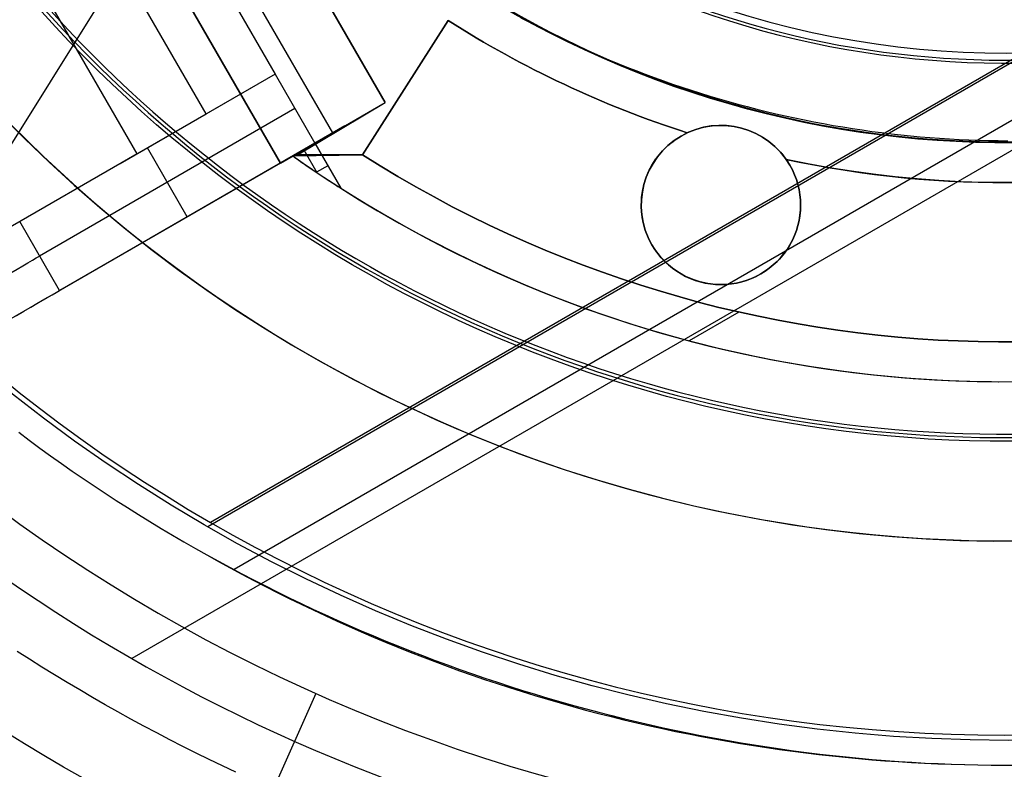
# Model space of a CAD drawing. Extents: x 16051 to 17254, y -2088 to -1046.
# Tile 16 of 62: x 16627 to 16652, y -1746 to -1727. Entities that reach past the tile are written whole.
import ezdxf

# ---------------------------------------------------------------- set-up
doc = ezdxf.new("R2010")
doc.units = 0
doc.layers.get('0').update_dxf_attribs({"linetype": 'CONTINUOUS'})
doc.layers.add('COLOR', color=7, linetype='CONTINUOUS')
doc.layers.add('LUZ', color=7, linetype='CONTINUOUS')

msp = doc.modelspace()

# ---------------------------------------------------------------- linework, layer by layer
for p, q in [((16695.82172440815, -1705.267930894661, 105.1250029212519), (16630.09448628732, -1743.215569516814, 105.1250029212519)), ((16692.00356566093, -1705.267930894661, 199.6250029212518), (16632.00356566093, -1739.908947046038, 199.6250029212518)), ((16691.87800369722, -1705.267930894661, 200.6250029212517), (16632.06634664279, -1739.800207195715, 200.6250029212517)), ((16692.60958731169, -1706.373865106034, 51.12500292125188), (16632.65832195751, -1740.986744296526, 51.12500292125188)), ((16636.45757114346, -1729.254522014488, 218.0844421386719), (16623.45757114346, -1706.737861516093, 218.0844421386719)), ((16623.45757114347, -1706.737861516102, 223.0844421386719), (16636.45757114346, -1729.254522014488, 223.0844421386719)), ((16636.45757114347, -1729.254522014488, 220.5844421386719), (16623.45757114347, -1706.737861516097, 220.5844421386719)), ((16635.13970639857, -1730.015391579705, 240.584442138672), (16622.13970639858, -1707.498731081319, 240.584442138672)), ((16620.82184165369, -1708.259600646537, 258.0844421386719), (16633.82184165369, -1730.776261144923, 258.0844421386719)), ((16620.82184165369, -1708.259600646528, 261.0844421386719), (16633.82184165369, -1730.776261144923, 261.0844421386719)), ((16633.82184165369, -1730.776261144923, 259.5844421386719), (16620.82184165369, -1708.259600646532, 259.5844421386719)), ((16622.68786705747, -1709.491651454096, 212.0844421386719), (16633.68786705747, -1728.544210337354, 212.0844421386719)), ((16631.9558162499, -1729.544210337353, 235.0844421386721), (16620.9558162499, -1710.491651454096, 235.0844421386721)), ((16630.22376544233, -1730.544210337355, 258.0844421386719), (16619.22376544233, -1711.491651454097, 258.0844421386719)), ((16635.88457741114, -1730.569674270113, 216.0844421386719), (16638.03377584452, -1727.196108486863, 216.0844421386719)), ((16638.03377584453, -1727.196108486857, 218.0844421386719), (16635.88457741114, -1730.569674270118, 218.0844421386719)), ((16638.03377584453, -1727.196108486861, 217.0844421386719), (16635.88457741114, -1730.569674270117, 217.0844421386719)), ((16638.03377584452, -1727.196108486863, 216.0844421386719), (16638.03377584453, -1727.196108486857, 218.0844421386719)), ((16633.68786705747, -1728.544210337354, 212.0844421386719), (16627.27570201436, -1732.246275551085, 250.0009870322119)), ((16633.68786705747, -1728.544210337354, 212.0844421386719), (16630.22376544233, -1730.544210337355, 258.0844421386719)), ((16633.68786705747, -1728.544210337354, 212.0844421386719), (16634.68786705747, -1730.276261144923, 212.0844421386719)), ((16636.95917662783, -1728.882891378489, 218.0844421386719), (16636.95917662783, -1728.882891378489, 216.0844421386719)), ((16640.94667726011, -1728.799722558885, 216.0844421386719), (16640.94667726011, -1728.799722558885, 218.0844421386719)), ((16634.18786705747, -1729.410235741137, 212.0844421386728), (16627.77570201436, -1733.112300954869, 250.0009870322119)), ((16633.82184165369, -1730.776261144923, 258.0844421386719), (16636.45757114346, -1729.254522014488, 223.0844421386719)), ((16634.24952570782, -1730.568019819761, 218.0863603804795), (16636.45757114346, -1729.254522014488, 218.0844421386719)), ((16636.45757114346, -1729.254522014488, 223.0844421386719), (16636.45757114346, -1729.254522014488, 218.0844421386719)), ((16629.79827752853, -1730.789865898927, 235.0844421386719), (16631.9558162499, -1729.544210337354, 235.0844421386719)), ((16635.44093262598, -1729.841478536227, 236.5844421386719), (16630.5446086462, -1732.66837250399, 236.5844421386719)), ((16643.88604192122, -1730.098840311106, 216.0844421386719), (16643.88604192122, -1730.098840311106, 212.0844421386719)), ((16644.0404237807, -1730.018453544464, 216.0844421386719), (16644.0404237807, -1730.018453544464, 218.0844421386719)), ((16634.68786705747, -1730.276261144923, 212.0844421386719), (16628.27570201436, -1733.978326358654, 250.0009870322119)), ((16631.48178453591, -1732.127293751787, 231.0427145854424), (16630.48178453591, -1730.395242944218, 231.0427145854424)), ((16634.24952570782, -1730.568019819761, 218.0863603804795), (16634.68786705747, -1730.276261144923, 212.0844421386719)), ((16634.74665735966, -1731.020583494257, 215.778785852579), (16634.41996822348, -1730.454741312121, 215.778785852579)), ((16634.68786705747, -1730.276261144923, 212.0844421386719), (16635.3424110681, -1731.409964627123, 212.0844421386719)), ((16630.22376544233, -1730.544210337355, 258.0844421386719), (16618.7759877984, -1737.153587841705, 258.0844421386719)), ((16634.24952570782, -1730.568019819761, 218.0863603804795), (16634.13145044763, -1730.597508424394, 219.4731295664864)), ((16635.88457741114, -1730.569674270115, 223.0844421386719), (16634.13145044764, -1730.597508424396, 223.0844421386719)), ((16634.13145044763, -1730.597508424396, 220.5844421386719), (16635.88457741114, -1730.569674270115, 220.5844421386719)), ((16634.13145044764, -1730.597508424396, 223.0844421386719), (16634.13145044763, -1730.597508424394, 219.4731295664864)), ((16635.88457741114, -1730.569674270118, 218.0844421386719), (16634.24952570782, -1730.568019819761, 218.0863603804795)), ((16635.00801392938, -1730.583591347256, 223.0844421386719), (16635.00801392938, -1730.583591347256, 218.0854707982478)), ((16635.88457741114, -1730.569674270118, 218.0844421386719), (16635.88457741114, -1730.569674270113, 216.0844421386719)), ((16635.88457741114, -1730.569674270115, 223.0844421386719), (16635.88457741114, -1730.569674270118, 218.0844421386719)), ((16646.52458749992, -1730.684083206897, 218.0844421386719), (16646.52458749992, -1730.684083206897, 216.0844421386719)), ((16633.82184165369, -1730.776261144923, 261.0844421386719), (16611.30518115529, -1743.776261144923, 261.0844421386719)), ((16633.82184165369, -1730.776261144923, 261.0844421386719), (16633.82184165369, -1730.776261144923, 258.0844421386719)), ((16635.01513906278, -1730.843112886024, 212.0844421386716), (16634.72865787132, -1731.008512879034, 215.8886419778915)), ((16646.61809272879, -1730.830891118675, 212.0844421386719), (16646.61809272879, -1730.830891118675, 216.0844421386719)), ((16628.27570201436, -1733.978326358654, 250.0009870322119), (16627.27570201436, -1732.246275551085, 250.0009870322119)), ((16643.15399111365, -1732.830891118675, 216.0844421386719), (16643.15399111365, -1732.830891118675, 212.0844421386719)), ((16645.88604192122, -1733.562941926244, 216.0844421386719), (16645.88604192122, -1733.562941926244, 212.0844421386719)), ((16645.34004392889, -1734.518528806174, 223.0844421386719), (16644.08928534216, -1735.240654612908, 223.0844421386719)), ((16634.71487903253, -1744.098956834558, 52.53957701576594), (16633.63550670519, -1746.523266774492, 60.706941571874))]:
    msp.add_line(p, q)
at = {"extrusion": (0.1124755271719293, 0.1948133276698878, 0.9743700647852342)}
msp.add_lwpolyline([(-15308.55944587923, -6595.994009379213), (-15309.08051549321, -6596.298800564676), (-15309.59963515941, -6596.60845085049), (-15310.11674160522, -6596.922942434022), (-15310.6317717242, -6597.242256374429), (-15311.14466260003, -6597.566372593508), (-15311.6553515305, -6597.895269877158), (-15312.16377605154, -6598.228925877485), (-15312.66987396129, -6598.567317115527), (-15313.17358334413, -6598.91041898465), (-15313.67484259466, -6599.258205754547), (-15314.17359044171, -6599.610650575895), (-15314.66976597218, -6599.967725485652), (-15315.16330865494, -6600.329401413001), (-15315.65415836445, -6600.695648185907), (-15316.14225540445, -6601.066434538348), (-15316.62754053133, -6601.441728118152), (-15317.10995497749, -6601.821495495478), (-15317.58944047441, -6602.205702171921), (-15318.06593927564, -6602.594312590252), (-15318.53939417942, -6602.987290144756), (-15319.00974855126, -6603.384597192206), (-15319.47694634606, -6603.786195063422), (-15319.94093213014, -6604.192044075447), (-15320.40165110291, -6604.602103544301), (-15320.85904911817, -6605.016331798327), (-15321.31307270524, -6605.434686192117), (-15321.7636690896, -6605.857123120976), (-15322.21078621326, -6606.283598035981), (-15322.65437275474, -6606.714065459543), (-15323.09437814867, -6607.148479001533), (-15323.53075260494, -6607.586791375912), (-15323.96344712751, -6608.028954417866), (-15324.3924135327, -6608.474919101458), (-15324.81760446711, -6608.924635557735), (-15325.238973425, -6609.378053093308), (-15325.6564747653, -6609.835120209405), (-15326.070063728, -6610.295784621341), (-15326.47969645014, -6610.759993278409), (-15326.88532998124, -6611.22769238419), (-15327.28692229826, -6611.698827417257), (-15327.68443231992, -6612.173343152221), (-15328.07781992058, -6612.651183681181), (-15328.4670459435, -6613.132292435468), (-15328.85207221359, -6613.616612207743), (-15329.23286154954, -6614.104085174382), (-15329.60937777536, -6614.594652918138), (-15329.98158573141, -6615.08825645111), (-15330.34945128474, -6615.584836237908), (-15330.71294133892, -6616.084332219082), (-15331.07202384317, -6616.586683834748), (-15331.42666780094, -6617.091830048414), (-15331.77684327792, -6617.599709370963), (-15332.12252140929, -6618.11025988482), (-15332.46367440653, -6618.623419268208), (-15332.80027556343, -6619.139124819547), (-15333.13229926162, -6619.657313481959), (-15333.45972097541, -6620.177921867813), (-15333.78251727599, -6620.700886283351), (-15334.10066583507, -6621.226142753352), (-15334.41414542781, -6621.753627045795), (-15334.72293593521, -6622.283274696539), (-15335.02701834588, -6622.815021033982), (-15335.32637475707, -6623.348801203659), (-15335.62098837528, -6623.884550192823), (-15335.91084351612, -6624.422202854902), (-15336.19592560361, -6624.961693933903), (-15336.4762211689, -6625.502958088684), (-15336.75171784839, -6626.045929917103), (-15337.02240438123, -6626.590543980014), (-15337.28827060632, -6627.136734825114), (-15337.54930745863, -6627.684437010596), (-15337.80550696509, -6628.233585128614), (-15338.0568622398, -6628.784113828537), (-15338.30336747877, -6629.335957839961), (-15338.54501795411, -6629.889051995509), (-15338.78181000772, -6630.443331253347), (-15339.01374104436, -6630.998730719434), (-15339.24080952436, -6631.555185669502), (-15339.46301495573, -6632.112631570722), (-15339.68035788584, -6632.671004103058), (-15339.89283989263, -6633.230239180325), (-15340.10046357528, -6633.790272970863), (-15340.30323254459, -6634.351041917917), (-15340.50115141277, -6634.912482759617), (-15340.69422578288, -6635.474532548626), (-15340.88246223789, -6636.037128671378), (-15341.06586832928, -6636.600208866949), (-15341.2444525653, -6637.163711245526), (-15341.41822439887, -6637.727574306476), (-15341.58719421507, -6638.291736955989), (-15341.75137331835, -6638.856138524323), (-15341.91077391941, -6639.420718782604), (-15342.06540912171, -6639.9854179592), (-15342.21529290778, -6640.550176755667), (-15342.36044012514, -6641.114936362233), (-15342.50086647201, -6641.67963847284), (-15342.63658848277, -6642.24422529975), (-15342.76762351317, -6642.808639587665), (-15342.89398972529, -6643.372824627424), (-15343.01570607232, -6643.936724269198), (-15343.13279228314, -6644.500282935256), (-15343.24526884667, -6645.06344563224), (-15343.35315699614, -6645.626157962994), (-15343.4564786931, -6646.188366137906), (-15343.55525661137, -6646.750016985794), (-15343.64951412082, -6647.311057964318), (-15343.73927527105, -6647.871437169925), (-15343.82456477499, -6648.431103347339), (-15343.90540799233, -6648.990005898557), (-15343.98183091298, -6649.548094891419), (-15344.05386014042, -6650.105321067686), (-15344.12152287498, -6650.661635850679), (-15344.18484689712, -6651.216991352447), (-15344.24386055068, -6651.771340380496), (-15344.29859272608, -6652.324636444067), (-15344.34907284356, -6652.876833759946), (-15344.39533083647, -6653.427887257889), (-15344.43739713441, -6653.977752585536), (-15344.47530264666, -6654.526386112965), (-15344.50907874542, -6655.073744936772), (-15344.53875724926, -6655.61978688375), (-15344.56437040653, -6656.164470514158), (-15344.58595087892, -6656.707755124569), (-15344.60353172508, -6657.249600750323), (-15344.61714638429, -6657.789968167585), (-15344.62682866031, -6658.328818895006), (-15344.63261270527, -6658.866115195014), (-15344.63453300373, -6659.401820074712), (-15344.63278133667, -6659.913463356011), (-15344.62750615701, -6660.426560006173), (-15344.61867739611, -6660.941077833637), (-15344.60626526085, -6661.456984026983), (-15344.59024024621, -6661.974245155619), (-15344.57057314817, -6662.492827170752), (-15344.54723507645, -6663.012695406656), (-15344.52019746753, -6663.533814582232), (-15344.48943209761, -6664.056148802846), (-15344.45491109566, -6664.579661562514), (-15344.4166069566, -6665.104315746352), (-15344.37449255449, -6665.630073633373), (-15344.32854115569, -6666.156896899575), (-15344.27872643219, -6666.68474662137), (-15344.22502247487, -6667.213583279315), (-15344.16740380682, -6667.743366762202), (-15344.1058453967, -6668.274056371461), (-15344.04032267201, -6668.805610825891), (-15343.97081153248, -6669.337988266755), (-15343.89728836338, -6669.871146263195), (-15343.8197300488, -6670.405041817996), (-15343.73811398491, -6670.939631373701), (-15343.65241809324, -6671.474870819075), (-15343.56262083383, -6672.010715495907), (-15343.46870121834, -6672.547120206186), (-15343.37063882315, -6673.084039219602), (-15343.26841380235, -6673.621426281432), (-15343.16200690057, -6674.159234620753), (-15343.05139946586, -6674.697416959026), (-15342.93657346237, -6675.23592551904), (-15342.81751148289, -6675.774712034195), (-15342.69419676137, -6676.313727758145), (-15342.5666131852, -6676.852923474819), (-15342.43474530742, -6677.392249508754), (-15342.29857835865, -6677.9316557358), (-15342.15809825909, -6678.471091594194), (-15342.01329163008, -6679.010506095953), (-15341.86414580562, -6679.549847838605), (-15341.71064884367, -6680.089065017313), (-15341.55278953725, -6680.628105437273), (-15341.39055742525, -6681.166916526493), (-15341.22394280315, -6681.705445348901), (-15341.05293673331, -6682.243638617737), (-15340.87753105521, -6682.781442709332), (-15340.69771839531, -6683.318803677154), (-15340.51349217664, -6683.855667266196), (-15340.32484662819, -6684.391978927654), (-15340.13177679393, -6684.927683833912), (-15339.93427854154, -6685.462726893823), (-15339.73234857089, -6685.997052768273), (-15339.5259844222, -6686.530605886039), (-15339.31518448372, -6687.063330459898), (-15339.09994799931, -6687.595170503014), (-15338.88027507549, -6688.126069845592), (-15338.6561666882, -6688.655972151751), (-15338.42762468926, -6689.184820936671), (-15338.1946518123, -6689.712559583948), (-15337.95725167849, -6690.239131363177), (-15337.71542880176, -6690.76447944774), (-15337.46918859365, -6691.288546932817), (-15337.21853736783, -6691.811276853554), (-15336.9634823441, -6692.332612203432), (-15336.70403165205, -6692.852495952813), (-15336.44019433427, -6693.370871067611), (-15336.17198034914, -6693.88768052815), (-15335.89940057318, -6694.402867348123), (-15335.62246680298, -6694.916374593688), (-15335.34119175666, -6695.428145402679), (-15335.05558907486, -6695.938123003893), (-15334.76567332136, -6696.446250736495), (-15334.47145998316, -6696.952472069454), (-15334.17296547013, -6697.456730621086), (-15333.87020711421, -6697.958970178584), (-15333.56320316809, -6698.459134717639), (-15333.25197280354, -6698.957168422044), (-15332.93653610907, -6699.4530157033), (-15332.61691408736, -6699.946621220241), (-15332.29312865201, -6700.437929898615), (-15331.96520262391, -6700.926886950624), (-15331.63315972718, -6701.413437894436), (-15331.2970245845, -6701.897528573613), (-15330.95682271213, -6702.379105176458), (-15330.6125805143, -6702.85811425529), (-15330.26432527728, -6703.334502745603), (-15329.91208516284, -6703.808217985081), (-15329.55588920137, -6704.279207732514), (-15329.19576728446, -6704.747420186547), (-15328.83175015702, -6705.212804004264), (-15328.463869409, -6705.675308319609), (-15328.09215746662, -6706.134882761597), (-15327.71664758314, -6706.591477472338), (-15327.33737382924, -6707.045043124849), (-15326.95437108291, -6707.495530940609), (-15326.56767501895, -6707.942892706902), (-15326.17732209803, -6708.387080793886), (-15325.78334955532, -6708.828048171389), (-15325.38579538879, -6709.26574842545), (-15324.98469834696, -6709.700135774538), (-15324.58009791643, -6710.131165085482), (-15324.17203430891, -6710.558791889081), (-15323.76054844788, -6710.982972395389), (-15323.34568195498, -6711.403663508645), (-15322.92747713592, -6711.820822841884), (-15322.50597696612, -6712.23440873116), (-15322.08122507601, -6712.644380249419), (-15321.65326573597, -6713.050697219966), (-15321.222143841, -6713.453320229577), (-15320.78790489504, -6713.852210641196), (-15320.35059499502, -6714.247330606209), (-15319.91026081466, -6714.63864307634), (-15319.46694958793, -6715.026111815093), (-15319.02070909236, -6715.409701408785), (-15318.57158763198, -6715.789377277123), (-15318.11963402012, -6716.165105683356), (-15317.66489756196, -6716.53685374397), (-15317.20742803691, -6716.904589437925), (-15316.74727568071, -6717.268281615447), (-15316.28449116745, -6717.627900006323), (-15315.81912559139, -6717.983415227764), (-15315.35123044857, -6718.334798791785), (-15314.88085761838, -6718.682023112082), (-15314.40805934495, -6719.02506151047), (-15313.93288821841, -6719.363888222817), (-15313.45539715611, -6719.698478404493), (-15312.97563938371, -6720.028808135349), (-15312.49366841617, -6720.354854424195), (-15312.00953803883, -6720.676595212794), (-15311.52330228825, -6720.994009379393)], dxfattribs=at)
for points in [[(16639.86170731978, -1727.127233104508), (16640.07772820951, -1727.242084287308), (16640.29487606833, -1727.354850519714), (16640.51312844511, -1727.465526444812), (16640.73246288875, -1727.57410670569), (16640.95285694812, -1727.680585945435), (16641.17428817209, -1727.784958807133), (16641.39673410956, -1727.887219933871), (16641.62017230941, -1727.987363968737), (16641.8445803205, -1728.085385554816), (16642.06993569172, -1728.181279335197), (16642.29621597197, -1728.275039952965), (16642.52339871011, -1728.366662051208), (16642.75146145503, -1728.456140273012), (16642.9803817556, -1728.543469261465), (16643.21013716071, -1728.628643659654), (16643.44070521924, -1728.711658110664), (16643.67206348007, -1728.792507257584), (16643.90418949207, -1728.871185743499), (16644.13706080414, -1728.947688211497), (16644.37065496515, -1729.022009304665), (16644.60494952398, -1729.094143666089), (16644.83992202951, -1729.164085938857), (16645.07555003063, -1729.231830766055), (16645.31181107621, -1729.29737279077), (16645.54868271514, -1729.360706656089), (16645.78614249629, -1729.421827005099), (16646.02416796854, -1729.480728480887), (16646.26273668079, -1729.537405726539), (16646.5018261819, -1729.591853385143), (16646.74141402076, -1729.644066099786), (16646.98147774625, -1729.694038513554), (16647.22199490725, -1729.741765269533), (16647.46294305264, -1729.787241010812), (16647.7042997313, -1729.830460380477), (16647.94604249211, -1729.871418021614), (16648.18814888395, -1729.910108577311), (16648.43059645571, -1729.946526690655), (16648.67336275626, -1729.980667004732), (16648.91642533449, -1730.012524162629), (16649.15976173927, -1730.042092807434), (16649.40334951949, -1730.069367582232), (16649.64716622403, -1730.094343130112), (16649.89118940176, -1730.117014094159), (16650.13539660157, -1730.13737511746), (16650.37976537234, -1730.155420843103), (16650.62427326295, -1730.171145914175), (16650.86889782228, -1730.184544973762), (16651.11361659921, -1730.195612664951), (16651.35840714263, -1730.204343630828), (16651.6032470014, -1730.210732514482), (16651.84811372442, -1730.214773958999), (16652.09298486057, -1730.216462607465)], [(16627.2509903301, -1737.537805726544), (16627.51683005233, -1737.736661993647), (16627.78430675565, -1737.933335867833), (16628.0533999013, -1738.127819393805), (16628.32408895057, -1738.320104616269), (16628.5963533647, -1738.510183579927), (16628.87017260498, -1738.698048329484), (16629.14552613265, -1738.883690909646), (16629.42239340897, -1739.067103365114), (16629.70075389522, -1739.248277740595), (16629.98058705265, -1739.427206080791), (16630.26187234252, -1739.603880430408), (16630.54458922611, -1739.778292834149), (16630.82871716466, -1739.950435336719), (16631.11423561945, -1740.120299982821), (16631.40112405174, -1740.28787881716), (16631.68936192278, -1740.453163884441)], [(16631.68936192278, -1740.453163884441), (16631.97892869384, -1740.616147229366), (16632.26980382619, -1740.776820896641), (16632.56196678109, -1740.935176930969), (16632.85539701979, -1741.091207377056), (16633.15007400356, -1741.244904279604), (16633.44597719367, -1741.396259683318), (16633.74308605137, -1741.545265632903), (16634.04138003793, -1741.691914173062), (16634.34083861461, -1741.8361973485), (16634.64144124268, -1741.97810720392), (16634.9431673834, -1742.117635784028), (16635.24599649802, -1742.254775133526), (16635.54990804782, -1742.389517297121), (16635.85488149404, -1742.521854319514), (16636.16089629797, -1742.651778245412), (16636.46793192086, -1742.779281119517), (16636.77596782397, -1742.904354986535), (16637.08498346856, -1743.026991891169), (16637.3949583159, -1743.147183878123), (16637.70587182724, -1743.264922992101), (16638.01770346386, -1743.380201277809), (16638.33043268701, -1743.493010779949), (16638.64403895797, -1743.603343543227), (16638.95850173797, -1743.711191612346), (16639.2738004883, -1743.81654703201), (16639.58991467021, -1743.919401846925), (16639.90682374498, -1744.019748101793), (16640.22450717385, -1744.117577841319), (16640.54294441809, -1744.212883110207), (16640.86211493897, -1744.305655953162), (16641.18199819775, -1744.395888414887), (16641.50257365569, -1744.483572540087), (16641.82382077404, -1744.568700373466), (16642.14571901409, -1744.651263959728), (16642.46824783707, -1744.731255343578), (16642.79138670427, -1744.808666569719), (16643.11511507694, -1744.883489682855), (16643.43941241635, -1744.955716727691), (16643.76425818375, -1745.025339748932), (16644.08963184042, -1745.09235079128), (16644.4155128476, -1745.156741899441), (16644.74188066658, -1745.218505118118), (16645.0687147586, -1745.277632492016), (16645.39599458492, -1745.334116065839), (16645.72369960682, -1745.387947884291), (16646.05180928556, -1745.439119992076), (16646.3803030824, -1745.487624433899), (16646.70916045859, -1745.533453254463), (16647.03836087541, -1745.576598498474), (16647.36788379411, -1745.617052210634), (16647.69770867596, -1745.654806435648), (16648.02781498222, -1745.68985321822), (16648.35818217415, -1745.722184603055), (16648.68878971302, -1745.751792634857), (16649.01961706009, -1745.778669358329), (16649.35064367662, -1745.802806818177), (16649.68184902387, -1745.824197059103), (16650.01321256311, -1745.842832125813), (16650.34471375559, -1745.858704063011), (16650.67633206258, -1745.8718049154), (16651.00804694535, -1745.882126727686), (16651.33983786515, -1745.889661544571), (16651.67168428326, -1745.894401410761), (16652.00356566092, -1745.896338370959), (16652.33546123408, -1745.895466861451)], [(16632.70413827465, -1746.074307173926), (16632.36999376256, -1745.916562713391), (16632.03712095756, -1745.756180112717), (16631.70554269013, -1745.593168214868), (16631.37528179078, -1745.42753586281), (16631.04636108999, -1745.259291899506), (16630.71880341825, -1745.088445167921), (16630.39263160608, -1744.91500451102), (16630.06786848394, -1744.738978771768), (16629.74453688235, -1744.56037679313), (16629.42265963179, -1744.379207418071), (16629.10225956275, -1744.195479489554), (16628.78335950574, -1744.009201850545), (16628.46598229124, -1743.820383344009), (16628.15015074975, -1743.62903281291), (16627.83588771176, -1743.435159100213), (16627.52321600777, -1743.238771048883), (16627.21215846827, -1743.039877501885)]]:
    msp.add_lwpolyline(points)
at = {"extrusion": (0.1124755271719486, -0.1948133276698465, 0.9743700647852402)}
msp.add_lwpolyline([(13532.64591988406, -9598.903855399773), (13532.13537028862, -9598.594887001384), (13531.62682447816, -9598.281222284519), (13531.12034287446, -9597.962880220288), (13530.61598570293, -9597.639880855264), (13530.11381297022, -9597.312245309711), (13529.61388444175, -9596.979995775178), (13529.11625961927, -9596.643155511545), (13528.62099771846, -9596.301748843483), (13528.12815764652, -9595.955801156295), (13527.63779797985, -9595.60533889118), (13527.14997694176, -9595.250389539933), (13526.66475238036, -9594.890981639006), (13526.1821817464, -9594.527144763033), (13525.70232207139, -9594.158909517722), (13525.22522994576, -9593.786307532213), (13524.7509614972, -9593.409371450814), (13524.27957236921, -9593.028134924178), (13523.81111769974, -9592.642632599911), (13523.34565210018, -9592.252900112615), (13522.88322963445, -9591.858974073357), (13522.4239037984, -9591.460892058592), (13521.9677274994, -9591.058692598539), (13521.51475303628, -9590.652415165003), (13521.06503207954, -9590.242100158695), (13520.6186156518, -9589.827788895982), (13520.17555410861, -9589.409523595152), (13519.73589711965, -9588.987347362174), (13519.29969365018, -9588.561304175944), (13518.86699194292, -9588.131438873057), (13518.43783950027, -9587.697797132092), (13518.01228306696, -9587.26042545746), (13517.59036861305, -9586.819371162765), (13517.17214131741, -9586.374682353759), (13516.75764555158, -9585.926407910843), (13516.3469248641, -9585.474597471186), (13515.94002196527, -9585.019301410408), (13515.53697871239, -9584.560570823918), (13515.13783609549, -9584.098457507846), (13514.74263422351, -9583.633013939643), (13514.351412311, -9583.164293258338), (13513.96420866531, -9582.69234924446), (13513.58106067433, -9582.217236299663), (13513.20200479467, -9581.739009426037), (13512.82707654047, -9581.257724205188), (13512.45631047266, -9580.773436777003), (13512.08974018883, -9580.286203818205), (13511.72739831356, -9579.796082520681), (13511.36931648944, -9579.303130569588), (13511.0155253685, -9578.807406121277), (13510.66605460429, -9578.308967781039), (13510.3209328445, -9577.807874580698), (13509.98018772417, -9577.304185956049), (13509.64384585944, -9576.797961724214), (13509.31193284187, -9576.289262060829), (13508.98447323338, -9575.778147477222), (13508.66149056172, -9575.264678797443), (13508.34300731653, -9574.748917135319), (13508.02904494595, -9574.230923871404), (13507.71962385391, -9573.71076062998), (13507.41476339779, -9573.188489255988), (13507.11448188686, -9572.664171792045), (13506.81879658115, -9572.13787045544), (13506.52772369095, -9571.60964761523), (13506.24127837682, -9571.079565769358), (13505.95947475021, -9570.547687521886), (13505.68232587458, -9570.014075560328), (13505.40984376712, -9569.47879263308), (13505.14203940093, -9568.941901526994), (13504.87892270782, -9568.40346504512), (13504.62050258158, -9567.863545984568), (13504.36678688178, -9567.32220711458), (13504.11778243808, -9566.77951115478), (13503.87349505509, -9566.235520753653), (13503.63392951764, -9565.690298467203), (13503.3990895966, -9565.143906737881), (13503.16897805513, -9564.596407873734), (13502.94359665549, -9564.047864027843), (13502.72294616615, -9563.498337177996), (13502.50702636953, -9562.94788910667), (13502.29583607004, -9562.396581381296), (13502.08937310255, -9561.844475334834), (13501.88763434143, -9561.291632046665), (13501.69061570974, -9560.738112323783), (13501.49831218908, -9560.183976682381), (13501.3107178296, -9559.629285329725), (13501.12782576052, -9559.074098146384), (13500.94962820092, -9558.518474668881), (13500.77611647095, -9557.96247407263), (13500.6072810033, -9557.406155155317), (13500.44311135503, -9556.84957632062), (13500.28359621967, -9556.292795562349), (13500.12872343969, -9555.735870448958), (13499.97848001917, -9555.178858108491), (13499.83285213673, -9554.621815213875), (13499.69182515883, -9554.064797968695), (13499.55538365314, -9553.50786209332), (13499.42351140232, -9552.95106281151), (13499.29619141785, -9552.394454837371), (13499.17340595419, -9551.838092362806), (13499.05513652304, -9551.282029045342), (13498.94136390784, -9550.726317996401), (13498.83206817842, -9550.171011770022), (13498.72722870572, -9549.616162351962), (13498.6268241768, -9549.06182114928), (13498.53083260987, -9548.508038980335), (13498.43923136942, -9547.954866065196), (13498.35199718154, -9547.402352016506), (13498.26910614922, -9546.850545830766), (13498.19053376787, -9546.299495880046), (13498.11625494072, -9545.749249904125), (13498.04624399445, -9545.199855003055), (13497.98047469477, -9544.651357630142), (13497.91892026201, -9544.103803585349), (13497.86155338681, -9543.557238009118), (13497.80834624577, -9543.011705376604), (13497.75927051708, -9542.467249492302), (13497.71429739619, -9541.923913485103), (13497.67339761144, -9541.381739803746), (13497.6365414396, -9540.840770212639), (13497.60369872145, -9540.301045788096), (13497.57483887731, -9539.762606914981), (13497.54993092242, -9539.225493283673), (13497.5289434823, -9538.689743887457), (13497.51184480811, -9538.155397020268), (13497.49860279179, -9537.622490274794), (13497.48918498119, -9537.09106054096), (13497.48355859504, -9536.56114400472), (13497.48169053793, -9536.032776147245)], dxfattribs=at)
at = {"extrusion": (0.1124755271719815, -0.194813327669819, 0.974370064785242)}
msp.add_lwpolyline([(13497.48169053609, -9537.311666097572), (13497.48344220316, -9537.823309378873), (13497.48871738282, -9538.336406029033), (13497.49754614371, -9538.850923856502), (13497.50995827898, -9539.366830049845), (13497.52598329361, -9539.88409117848), (13497.54565039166, -9540.402673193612), (13497.56898846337, -9540.922541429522), (13497.59602607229, -9541.443660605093), (13497.62679144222, -9541.965994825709), (13497.66131244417, -9542.489507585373), (13497.69961658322, -9543.01416176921), (13497.74173098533, -9543.539919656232), (13497.78768238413, -9544.066742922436), (13497.83749710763, -9544.594592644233), (13497.89120106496, -9545.123429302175), (13497.948819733, -9545.653212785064), (13498.01037814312, -9546.183902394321), (13498.07590086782, -9546.715456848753), (13498.14541200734, -9547.247834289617), (13498.21893517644, -9547.780992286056), (13498.29649349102, -9548.314887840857), (13498.37810955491, -9548.849477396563), (13498.46380544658, -9549.384716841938), (13498.55360270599, -9549.92056151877), (13498.64752232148, -9550.456966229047), (13498.74558471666, -9550.993885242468), (13498.84780973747, -9551.531272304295), (13498.95421663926, -9552.069080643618), (13499.06482407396, -9552.607262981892), (13499.17965007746, -9553.145771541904), (13499.29871205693, -9553.684558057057), (13499.42202677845, -9554.22357378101), (13499.54961035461, -9554.762769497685), (13499.68147823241, -9555.302095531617), (13499.81764518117, -9555.841501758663), (13499.95812528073, -9556.380937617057), (13500.10293190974, -9556.920352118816), (13500.25207773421, -9557.459693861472), (13500.40557469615, -9557.998911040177), (13500.56343400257, -9558.537951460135), (13500.72566611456, -9559.07676254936), (13500.89228073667, -9559.615291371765), (13501.06328680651, -9560.1534846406), (13501.23869248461, -9560.691288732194), (13501.41850514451, -9561.228649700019), (13501.60273136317, -9561.765513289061), (13501.79137691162, -9562.30182495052), (13501.98444674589, -9562.837529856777), (13502.18194499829, -9563.372572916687), (13502.38387496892, -9563.906898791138), (13502.59023911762, -9564.440451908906), (13502.80103905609, -9564.973176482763), (13503.01627554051, -9565.505016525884), (13503.23594846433, -9566.035915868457), (13503.46005685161, -9566.565818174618), (13503.68859885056, -9567.094666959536), (13503.92157172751, -9567.622405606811), (13504.15897186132, -9568.14897738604), (13504.40079473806, -9568.674325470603), (13504.64703494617, -9569.198392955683), (13504.89768617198, -9569.721122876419), (13505.15274119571, -9570.2424582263), (13505.41219188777, -9570.762341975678), (13505.67602920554, -9571.280717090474), (13505.94424319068, -9571.797526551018), (13506.21682296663, -9572.312713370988), (13506.49375673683, -9572.826220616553), (13506.77503178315, -9573.337991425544), (13507.06063446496, -9573.847969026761), (13507.35055021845, -9574.356096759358), (13507.64476355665, -9574.86231809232), (13507.94325806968, -9575.36657664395), (13508.2460164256, -9575.86881620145), (13508.55302037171, -9576.368980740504), (13508.86425073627, -9576.867014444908), (13509.17968743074, -9577.362861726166), (13509.49930945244, -9577.856467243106), (13509.8230948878, -9578.34777592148), (13510.1510209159, -9578.83673297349), (13510.48306381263, -9579.323283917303), (13510.81919895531, -9579.80737459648), (13511.15940082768, -9580.288951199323), (13511.50364302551, -9580.767960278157), (13511.85189826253, -9581.24434876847), (13512.20413837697, -9581.71806400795), (13512.56033433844, -9582.189053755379), (13512.92045625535, -9582.657266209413), (13513.2844733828, -9583.122650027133), (13513.65235413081, -9583.585154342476), (13514.02406607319, -9584.044728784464), (13514.39957595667, -9584.501323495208), (13514.77884971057, -9584.954889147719), (13515.1618524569, -9585.405376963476), (13515.54854852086, -9585.852738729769), (13515.93890144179, -9586.296926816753), (13516.33287398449, -9586.737894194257), (13516.73042815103, -9587.175594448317), (13517.13152519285, -9587.609981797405), (13517.53612562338, -9588.041011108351), (13517.9441892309, -9588.468637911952), (13518.35567509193, -9588.892818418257), (13518.77054158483, -9589.313509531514), (13519.18874640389, -9589.730668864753), (13519.61024657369, -9590.14425475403), (13520.0349984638, -9590.554226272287), (13520.46295780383, -9590.960543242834), (13520.8940796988, -9591.363166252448), (13521.32831864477, -9591.762056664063), (13521.76562854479, -9592.157176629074), (13522.20596272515, -9592.548489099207), (13522.64927395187, -9592.935957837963), (13523.09551444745, -9593.319547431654), (13523.54463590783, -9593.699223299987), (13523.99658951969, -9594.074951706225), (13524.45132597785, -9594.446699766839), (13524.9087955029, -9594.814435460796), (13525.3689478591, -9595.178127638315), (13525.83173237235, -9595.537746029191), (13526.29709794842, -9595.893261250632), (13526.76499309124, -9596.244644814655), (13527.23536592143, -9596.591869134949), (13527.70816419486, -9596.93490753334), (13528.1833353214, -9597.273734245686), (13528.66082638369, -9597.608324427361), (13529.14058415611, -9597.938654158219), (13529.62255512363, -9598.264700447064), (13530.10668550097, -9598.586441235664), (13530.59292125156, -9598.90385540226)], dxfattribs=at)
at = {"extrusion": (0.1124755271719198, -0.1948133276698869, 0.9743700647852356)}
msp.add_lwpolyline([(13495.1816905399, -9536.032776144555), (13495.18343801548, -9536.552024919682), (13495.18870023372, -9537.072724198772), (13495.19750669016, -9537.59484242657), (13495.20988661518, -9538.118347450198), (13495.22586896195, -9538.643206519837), (13495.24548239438, -9539.169386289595), (13495.26875527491, -9539.696852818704), (13495.29571565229, -9540.225571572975), (13495.32639124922, -9540.755507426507), (13495.36080945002, -9541.286624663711), (13495.39899728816, -9541.818886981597), (13495.44098143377, -9542.352257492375), (13495.48678818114, -9542.886698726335), (13495.53644343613, -9543.42217263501), (13495.58997270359, -9543.958640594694), (13495.64740107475, -9544.496063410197), (13495.70875321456, -9545.03440131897), (13495.77405334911, -9545.573613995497), (13495.84332525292, -9546.113660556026), (13495.91659223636, -9546.654499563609), (13495.99387713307, -9547.196089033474), (13496.0752022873, -9547.738386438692), (13496.16058954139, -9548.281348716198), (13496.25006022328, -9548.82493227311), (13496.34363513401, -9549.369092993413), (13496.44133453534, -9549.913786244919), (13496.54317813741, -9550.458966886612), (13496.64918508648, -9551.004589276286), (13496.75937395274, -9551.550607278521), (13496.87376271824, -9552.096974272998), (13496.99236876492, -9552.643643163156), (13497.11520886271, -9553.190566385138), (13497.24229915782, -9553.737695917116), (13497.37365516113, -9554.284983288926), (13497.50929173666, -9554.832379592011), (13497.64922309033, -9555.379835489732), (13497.79346275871, -9555.927301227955), (13497.94202359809, -9556.474726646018), (13498.09491777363, -9557.022061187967), (13498.25215674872, -9557.569253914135), (13498.4137512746, -9558.116253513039), (13498.57971138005, -9558.66300831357), (13498.75004636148, -9559.20946629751), (13498.92476477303, -9559.75557511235), (13499.10387441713, -9560.301282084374), (13499.28738233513, -9560.846534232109), (13499.47529479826, -9561.391278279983), (13499.66761729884, -9561.935460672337), (13499.86435454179, -9562.47902758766), (13500.06551043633, -9563.021924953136), (13500.27108808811, -9563.56409845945), (13500.48108979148, -9564.10549357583), (13500.6955170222, -9564.646055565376), (13500.9143704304, -9565.18572950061), (13501.13764983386, -9565.724460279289), (13501.36535421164, -9566.262192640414), (13501.59748169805, -9566.7988711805), (13501.83402957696, -9567.334440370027), (13502.07499427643, -9567.868844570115), (13502.32037136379, -9568.402028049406), (13502.57015554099, -9568.933935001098), (13502.82434064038, -9569.464509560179), (13503.08291962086, -9569.993695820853), (13503.34588456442, -9570.521437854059), (13503.61322667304, -9571.047679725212), (13503.88493626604, -9571.572365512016), (13504.16100277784, -9572.095439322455), (13504.44141475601, -9572.61684531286), (13504.72615985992, -9573.136527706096), (13505.01522485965, -9573.654430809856), (13505.3085956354, -9574.170499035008), (13505.60625717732, -9574.684676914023), (13505.90819358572, -9575.196909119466), (13506.2143880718, -9575.707140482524), (13506.5248229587, -9576.21531601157), (13506.83947968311, -9576.721380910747), (13507.15833879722, -9577.22528059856), (13507.48137997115, -9577.726960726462), (13507.80858199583, -9578.226367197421), (13508.13992278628, -9578.723446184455), (13508.47537938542, -9579.218144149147), (13508.81492796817, -9579.71040786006), (13509.15854384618, -9580.20018441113), (13509.50620147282, -9580.687421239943), (13509.85787444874, -9581.172066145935), (13510.21353552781, -9581.65406730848), (13510.5731566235, -9582.133373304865), (13510.93670881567, -9582.609933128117), (13511.30416235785, -9583.083696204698), (13511.6754866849, -9583.554612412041), (13512.05065042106, -9584.022632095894), (13512.42962138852, -9584.48770608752), (13512.81236661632, -9584.949785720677), (13513.19885234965, -9585.408822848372), (13513.58904405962, -9585.86476985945), (13513.98290645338, -9586.317579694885), (13514.38040348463, -9586.767205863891), (13514.78149836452, -9587.213602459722), (13515.18615357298, -9587.656724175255), (13515.5943308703, -9588.09652631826), (13516.0059913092, -9588.5329648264), (13516.42109524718, -9588.965996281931), (13516.83960235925, -9589.3955779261), (13517.26147165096, -9589.821667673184), (13517.68666147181, -9590.244224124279), (13518.11512952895, -9590.66320658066), (13518.54683290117, -9591.07857505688), (13518.98172805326, -9591.490290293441), (13519.41977085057, -9591.898313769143), (13519.86091657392, -9592.302607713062), (13520.30511993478, -9592.70313511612), (13520.75233509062, -9593.099859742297), (13521.20251566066, -9593.492746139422), (13521.65561474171, -9593.881759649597), (13522.1115849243, -9594.26686641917), (13522.57037830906, -9594.648033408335), (13523.03194652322, -9595.025228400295), (13523.49624073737, -9595.39842000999), (13523.96321168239, -9595.767577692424), (13524.43280966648, -9596.13267175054), (13524.90498459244, -9596.493673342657), (13525.37968597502, -9596.85055448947), (13525.85686295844, -9597.203288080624), (13526.33646433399, -9597.551847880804), (13526.81843855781, -9597.896208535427), (13527.30273376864, -9598.236345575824), (13527.78929780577, -9598.57223542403), (13528.27807822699, -9598.903855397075)], dxfattribs=at)
at = {"extrusion": (0.1124755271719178, -0.194813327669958, 0.9743700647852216)}
msp.add_lwpolyline([(13526.43811428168, -9598.90385539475), (13525.97218354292, -9598.56653184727), (13525.50852413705, -9598.225272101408), (13525.0471829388, -9597.880099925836), (13524.58820651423, -9597.531039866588), (13524.13164110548, -9597.178117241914), (13523.67753261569, -9596.821358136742), (13523.22592659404, -9596.460789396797), (13522.77686822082, -9596.096438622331), (13522.33040229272, -9595.72833416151), (13521.8865732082, -9595.356505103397), (13521.44542495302, -9594.980981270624), (13521.00700108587, -9594.601793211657), (13520.57134472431, -9594.218972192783), (13520.13849853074, -9593.83255018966), (13519.70850469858, -9593.44255987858), (13519.2814049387, -9593.049034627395), (13518.85724046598, -9592.652008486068), (13518.43605198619, -9592.25151617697), (13518.01787968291, -9591.847593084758), (13517.60276320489, -9591.440275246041), (13517.19074165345, -9591.029599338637), (13516.78185357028, -9590.61560267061), (13516.3761369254, -9590.198323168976), (13515.97362910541, -9589.777799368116), (13515.574366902, -9589.3540703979), (13515.17838650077, -9588.92717597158), (13514.78572347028, -9588.49715637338), (13514.39641275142, -9588.06405244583), (13514.01048864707, -9587.627905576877), (13513.62798481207, -9587.18875768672), (13513.2489342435, -9586.746651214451), (13512.87336927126, -9586.301629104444), (13512.50132154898, -9585.853734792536), (13512.13282204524, -9585.40301219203), (13511.76790103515, -9584.949505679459), (13511.40658809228, -9584.4932600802), (13511.04891208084, -9584.0343206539), (13510.6949011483, -9583.57273307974), (13510.34458271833, -9583.10854344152), (13509.99798348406, -9582.641798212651), (13509.65512940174, -9582.172544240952), (13509.31604568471, -9581.700828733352), (13508.98075679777, -9581.22669924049), (13508.64928645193, -9580.750203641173), (13508.32165759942, -9580.271390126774), (13507.9978924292, -9579.790307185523), (13507.67801236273, -9579.30700358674), (13507.36203805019, -9578.82152836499), (13507.049989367, -9578.33393080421), (13506.74188541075, -9577.844260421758), (13506.43774449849, -9577.352566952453), (13506.13758416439, -9576.858900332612), (13505.84142115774, -9576.363310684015), (13505.54927144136, -9575.865848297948), (13505.26115019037, -9575.36656361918), (13504.97707179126, -9574.865507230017), (13504.69704984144, -9574.36272983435), (13504.42109714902, -9573.85828224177), (13504.14922573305, -9573.352215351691), (13503.88144682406, -9572.844580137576), (13503.61777086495, -9572.33542763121), (13503.35820751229, -9571.824808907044), (13503.10276563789, -9571.312775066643), (13502.85145333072, -9570.799377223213), (13502.60427789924, -9570.28466648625), (13502.36124587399, -9569.76869394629), (13502.12236301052, -9569.251510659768), (13501.88763429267, -9568.733167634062), (13501.65706393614, -9568.213715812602), (13501.43065539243, -9567.693206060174), (13501.20841135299, -9567.171689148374), (13500.99033375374, -9566.649215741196), (13500.77642377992, -9566.125836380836), (13500.56668187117, -9565.601601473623), (13500.36110772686, -9565.076561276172), (13500.15970031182, -9564.550765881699), (13499.96245786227, -9564.024265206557), (13499.76937789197, -9563.497108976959), (13499.58045719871, -9562.969346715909), (13499.39569187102, -9562.441027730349), (13499.21507729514, -9561.912201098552), (13499.03860816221, -9561.3829156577), (13498.86627847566, -9560.853219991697), (13498.69808155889, -9560.32316241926), (13498.53401006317, -9559.792790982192), (13498.37405597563, -9559.262153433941), (13498.21821062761, -9558.731297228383), (13498.06646470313, -9558.20026950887), (13497.91880824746, -9557.66911709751), (13497.77523067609, -9557.137886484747), (13497.63572078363, -9556.606623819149), (13497.50026675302, -9556.07537489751), (13497.36885616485, -9555.54418515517), (13497.24147600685, -9555.01309965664), (13497.1181126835, -9554.482163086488), (13496.99875202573, -9553.95141974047), (13496.88337930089, -9553.420913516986), (13496.77197922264, -9552.89068790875), (13496.6645359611, -9552.360785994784), (13496.56103315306, -9551.831250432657), (13496.46145391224, -9551.30212345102), (13496.3657808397, -9550.773446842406), (13496.2739960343, -9550.245261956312), (13496.18608110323, -9549.717609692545), (13496.10201717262, -9549.190530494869), (13496.02178489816, -9548.664064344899), (13495.94536447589, -9548.1382507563), (13495.87273565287, -9547.613128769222), (13495.80387773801, -9547.08873694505), (13495.73876961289, -9546.565113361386), (13495.6773897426, -9546.042295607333), (13495.6197161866, -9545.520320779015), (13495.56572660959, -9544.9992254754), (13495.51539829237, -9544.479045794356), (13495.46870814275, -9543.959817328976), (13495.42563270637, -9543.441575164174), (13495.38614817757, -9542.92435387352), (13495.35023041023, -9542.40818751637), (13495.31785492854, -9541.893109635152), (13495.28899693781, -9541.37915325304), (13495.26363133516, -9540.866350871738), (13495.24173272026, -9540.354734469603), (13495.2232754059, -9539.844335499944), (13495.20823342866, -9539.3351848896), (13495.19658055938, -9538.82731303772), (13495.18829031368, -9538.320749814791), (13495.18333596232, -9537.81552456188), (13495.18169054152, -9537.311666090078)], dxfattribs=at)
at = {"extrusion": (0, 0, -1)}
for centre, radius, start, end in [((-16652.00356566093, -1705.267930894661, -89.37470231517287), 70.9424557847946, 329.9999999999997, 149.9999999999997), ((-16652.00356566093, -1705.267930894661, -46.50000292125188), 70.9424557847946, 329.9999999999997, 149.9999999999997), ((-16652.00356566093, -1705.267930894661, -259.6250029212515), 65.00000000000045, 330.0000000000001, 149.9999999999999), ((-16652.00356566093, -1705.267930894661, -259.6250029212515), 64, 329.9999999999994, 149.9999999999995), ((-16652.00356566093, -1705.267930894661, -88.12500292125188), 52.0912327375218, 329.9999999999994, 149.9999999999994), ((-16652.00356566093, -1705.267930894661, -62.12500292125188), 47.0345567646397, 330.0000000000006, 150.0000000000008), ((-16652.00356566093, -1705.267930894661, -89.37470231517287), 70.94245578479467, 149.9999999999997, 329.9999999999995), ((-16652.00356566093, -1705.267930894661, -46.50000292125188), 70.94245578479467, 149.9999999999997, 329.9999999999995), ((-16652.00356566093, -1705.267930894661, -259.6250029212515), 65.00000000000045, 150.0000000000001, 329.9999999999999), ((-16652.00356566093, -1705.267930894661, -259.6250029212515), 64, 149.9999999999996, 329.9999999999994), ((-16652.00356566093, -1705.267930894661, -88.12500292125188), 52.09123273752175, 149.9999999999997, 329.9999999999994), ((-16652.00356566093, -1705.267930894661, -62.12500292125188), 47.0345567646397, 150.0000000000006, 330.0000000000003), ((-16652.00356566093, -1705.267930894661, -199.6250029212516), 39.9999999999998, 150.0000000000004, 330.0000000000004), ((-16652.00356566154, -1705.267930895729, -218.0844421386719), 25.00000000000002, 243.4398127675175, 27.31636115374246), ((-16652.00356566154, -1705.267930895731, -223.0844421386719), 29.99999999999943, 177.4999999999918, 302.5000000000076), ((-16652.00356566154, -1705.267930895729, -219.5844421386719), 29.99999999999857, 177.4999999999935, 302.5000000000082), ((-16652.00356566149, -1705.267930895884, -218.0844421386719), 25.99999999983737, 287.8348686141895, 302.5000000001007), ((-16644.88604192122, -1731.830891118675, -215.0844421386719), 2.000000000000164, 329.9999999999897, 149.9999999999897), ((-16644.88604192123, -1731.830891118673, -218.0844421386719), 1.999999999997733, 64.9879367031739, 145.0120632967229), ((-16644.88604191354, -1731.830891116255, -216.0844421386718), 1.999999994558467, 329.9999998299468, 64.98793687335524), ((-16644.88604192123, -1731.830891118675, -216.0844421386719), 1.999999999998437, 145.0120632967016, 150.000000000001), ((-16644.88604192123, -1731.830891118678, -216.0844421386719), 1.999999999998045, 149.9999999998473, 330.0000000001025), ((-16644.88604192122, -1731.830891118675, -214.0844421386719), 2.000000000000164, 149.9999999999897, 329.9999999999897)]:
    msp.add_arc(centre, radius, start, end, dxfattribs=at)
for centre, radius, start, end in [((16652.00356566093, -1705.267930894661, 89.37470231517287), 73.2424557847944, 30.0000000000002, 210.0000000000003), ((16652.00356570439, -1705.267930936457, 88.63012703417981), 71.44457953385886, 30.0000000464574, 209.9999999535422), ((16652.00356566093, -1705.267930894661, 89.05580518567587), 71.21139006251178, 29.99999999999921, 209.9999999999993), ((16652.00356566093, -1705.267930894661, 245.6831232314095), 64.99999999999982, 29.99999999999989, 209.9999999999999), ((16652.00356566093, -1705.267930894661, 245.6831232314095), 63.99999999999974, 30.00000000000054, 210.0000000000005), ((16652.00356566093, -1705.267930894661, 211.3914713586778), 58.01326896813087, 30.00000000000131, 209.9999999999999), ((16652.00356566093, -1705.267930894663, 212.0545527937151), 57.26209357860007, 30.000000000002, 209.9999999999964), ((16652.00356566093, -1705.267930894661, 67.12500292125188), 53.58193971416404, 30.00000000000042, 210.0000000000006), ((16652.00356566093, -1705.267930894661, 65.62055118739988), 53.58193971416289, 29.99999999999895, 209.9999999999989), ((16652.00356566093, -1705.267930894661, 67.12500292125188), 52.09123273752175, 30.00000000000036, 210.0000000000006), ((16652.00356566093, -1705.267930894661, 77.62500292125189), 52.09123273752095, 29.99999999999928, 209.9999999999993), ((16652.00356566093, -1705.267930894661, 89.37470231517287), 73.2424557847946, 210.0000000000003, 30.00000000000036), ((16652.00356564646, -1705.267930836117, 88.63012703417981), 71.4445795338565, 210.0000000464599, 29.99999995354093), ((16652.00356566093, -1705.267930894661, 89.05580518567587), 71.21139006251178, 209.9999999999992, 29.99999999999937), ((16652.00356566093, -1705.267930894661, 245.6831232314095), 65.00000000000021, 209.9999999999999, 29.99999999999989), ((16652.00356566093, -1705.267930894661, 245.6831232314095), 64.00000000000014, 210.0000000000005, 30.00000000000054), ((16652.00356566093, -1705.267930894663, 211.3914713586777), 58.01326896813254, 209.999999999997, 30.00000000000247), ((16652.00356566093, -1705.267930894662, 212.0545527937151), 57.26209357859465, 209.9999999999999, 30.00000000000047), ((16652.00356566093, -1705.267930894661, 67.12500292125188), 53.5819397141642, 210.0000000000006, 30.00000000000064), ((16652.00356566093, -1705.267930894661, 65.62055118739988), 53.5819397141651, 210.0000000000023, 30.00000000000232), ((16652.00356566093, -1705.267930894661, 67.12500292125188), 52.0912327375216, 210.0000000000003, 30.00000000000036), ((16652.00356566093, -1705.267930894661, 77.62500292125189), 52.09123273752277, 210.0000000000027, 30.00000000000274), ((16652.00356566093, -1705.267930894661, 105.1250029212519), 43.8181587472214, 209.9999999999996, 29.99999999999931), ((16652.00356566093, -1705.267930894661, 52.53957701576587), 42.50584972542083, 210, 30.00000000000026), ((16652.00356566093, -1705.267930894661, 200.6250029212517), 39.8744380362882, 209.999999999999, 29.99999999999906), ((16652.00356566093, -1705.267930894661, 108.2592404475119), 24.9768136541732, 209.9999999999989, 29.99999999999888), ((16652.00356566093, -1705.267930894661, 125.2198510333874), 24.97681365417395, 210.0000000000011, 30.00000000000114), ((16652.00356566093, -1705.267930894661, 144.2327851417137), 22.92449013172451, 209.999999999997, 29.99999999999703), ((16652.00356566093, -1705.267930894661, 144.2250029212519), 22.7459328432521, 210.0000000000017, 30.00000000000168), ((16652.00356566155, -1705.267930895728, 212.0844421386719), 23.00000000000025, 155.9413298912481, 296.2606647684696), ((16652.00356566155, -1705.267930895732, 223.0844421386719), 30.99999999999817, 234.7938624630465, 5.206137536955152), ((16652.00356566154, -1705.267930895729, 217.5844421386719), 31.00000000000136, 235.5081428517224, 4.491857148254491), ((16652.00356566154, -1705.267930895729, 212.0844421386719), 31.00000000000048, 237.4893341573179, 2.510665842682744), ((16652.00356566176, -1705.2679308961, 216.0844421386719), 29.99999999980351, 237.4999999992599, 2.500000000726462), ((16652.00356467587, -1705.267929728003, 216.0844421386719), 26.00000093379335, 257.8348712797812, 2.49999733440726), ((16652.00356566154, -1705.267930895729, 217.091535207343), 25.99999999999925, 257.8348686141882, 2.500000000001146), ((16652.00356566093, -1705.267930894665, 88.12500292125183), 70.93945536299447, 254.9999999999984, 345.0000000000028), ((16652.00356499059, -1705.267932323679, 216.0844421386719), 25.99999843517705, 237.4999995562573, 252.1651318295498), ((16652.00356566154, -1705.267930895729, 217.0844421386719), 26.00000000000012, 237.4999999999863, 252.1651313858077), ((16644.88604192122, -1731.830891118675, 212.0844421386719), 2, 30.00000000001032, 210.0000000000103), ((16652.00356566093, -1705.267930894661, 62.12500292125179), 51.59084318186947, 268.4581903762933, 331.5418096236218), ((16644.88604192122, -1731.830891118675, 212.0844421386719), 2, 210.0000000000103, 30.00000000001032), ((16652.00356566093, -1705.267930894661, 51.125002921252), 40.62840747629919, 239.9999999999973, 270.0000000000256), ((16652.00356566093, -1705.267930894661, 68.68735261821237), 73.24245578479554, 211.1713425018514, 311.592304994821), ((16652.00356566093, -1705.267930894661, 67.93735261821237), 70.94245578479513, 213.8367835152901, 313.7266063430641)]:
    msp.add_arc(centre, radius, start, end)
at = {"extrusion": (-0.0007542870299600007, -0.003499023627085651, -0.9999935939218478)}
msp.add_arc((-16651.84416411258, -1706.018901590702, -224.5835981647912), 26.04650356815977, 243.3211150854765, 282.1652069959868, dxfattribs=at)
at = {"extrusion": (0.8627696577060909, 0.4981202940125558, 0.08662961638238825)}
msp.add_arc((-9452.447448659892, -1022.301279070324, 13508.39103104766), 369.6603952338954, 169.4062467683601, 170.5735731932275, dxfattribs=at)
at = {"extrusion": (-0.5000000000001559, 0.8660254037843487, 0)}
msp.add_arc((-13523.70539131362, 248.0844421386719, -9814.80713124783), 10, 90, 168.9506459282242, dxfattribs=at)
at = {"extrusion": (-0.5000000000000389, 0.8660254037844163, -8.701372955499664e-15)}
msp.add_arc((-13523.70539131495, 248.0844421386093, -9815.807131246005), 9.999999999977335, 90, 168.9506459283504, dxfattribs=at)
at = {"layer": 'COLOR', "extrusion": (0, 0, -1)}
for centre, radius, start, end in [((-16652.00357279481, -1705.267947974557, 10.54089386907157), 152.392098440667, 333.3815781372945, 153.3815781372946), ((-16652.00357279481, -1705.267947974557, -18.68835025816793), 83.81579491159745, 333.3815781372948, 153.3815781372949), ((-16652.00357279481, -1705.267947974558, -33.3991820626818), 73.00000000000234, 63.38157813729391, 243.3815781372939), ((-16652.00357279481, -1705.267947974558, -43.50000292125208), 75.00000000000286, 63.38157813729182, 243.3815781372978), ((-16652.00357279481, -1705.267947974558, -32.97295255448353), 75.00000000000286, 63.38157813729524, 243.3815781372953), ((-16652.00357279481, -1705.267947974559, -43.50000292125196), 73.00000000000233, 63.3815781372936, 243.3815781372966), ((-16652.00357279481, -1705.267947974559, -43.50000292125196), 73.00000000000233, 63.3815781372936, 243.3815781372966), ((-16652.00357279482, -1705.267947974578, -26.2000005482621), 61.09154780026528, 333.3815781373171, 153.3815781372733), ((-16652.00357279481, -1705.267947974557, 10.54089386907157), 152.3920984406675, 153.3815781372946, 333.3815781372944), ((-16652.01167515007, -1705.263905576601, -28.2000005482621), 59.50000000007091, 333.3815781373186, 153.3815781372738), ((-16652.01167515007, -1705.263905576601, -26.2000005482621), 59.50000000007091, 333.3815781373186, 153.3815781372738), ((-16652.01167515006, -1705.263905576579, -27.2000005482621), 59.5000000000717, 333.3815781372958, 153.3815781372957), ((-16652.00357279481, -1705.267947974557, -43.50000292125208), 75.0000000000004, 243.3815781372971, 63.38157813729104), ((-16652.00357279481, -1705.267947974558, -32.97295255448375), 74.99999999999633, 243.3815781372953, 63.38157813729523), ((-16652.00357279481, -1705.267947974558, -33.39918206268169), 72.99999999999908, 243.3815781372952, 63.38157813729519), ((-16652.0035727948, -1705.267947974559, -43.50000292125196), 73.00000000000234, 243.3815781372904, 63.38157813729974), ((-16652.0035727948, -1705.267947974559, -43.50000292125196), 73.00000000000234, 243.3815781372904, 63.38157813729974), ((-16652.00357279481, -1705.267947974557, -18.68835025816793), 83.81579491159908, 153.3815781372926, 333.3815781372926), ((-16652.00357279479, -1705.267947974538, -26.2000005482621), 61.09154780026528, 153.381578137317, 333.3815781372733), ((-16652.01167515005, -1705.263905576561, -28.2000005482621), 59.50000000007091, 153.3815781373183, 333.3815781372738), ((-16652.01167515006, -1705.263905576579, -27.2000005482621), 59.50000000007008, 153.3815781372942, 333.3815781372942), ((-16652.01167515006, -1705.263905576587, -38.60000054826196), 32.49999999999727, 216.0269384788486, 330.7362177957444), ((-16652.00357279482, -1705.26794797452, -22.44590218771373), 75.00000000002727, 243.3815781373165, 333.3815781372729)]:
    msp.add_arc(centre, radius, start, end, dxfattribs=at)
at = {"layer": 'COLOR'}
for centre, radius, start, end in [((16652.00357279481, -1705.267947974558, -35.79999945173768), 153, 26.61842186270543, 206.618421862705), ((16652.00357279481, -1705.267947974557, -11.46081713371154), 152.9999999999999, 26.61842186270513, 206.6184218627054), ((16652.00357279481, -1705.267947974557, -23.63040829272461), 153.0000000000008, 26.61842186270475, 206.6184218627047), ((16652.00357279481, -1705.267947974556, -10.90949982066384), 152.834295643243, 26.61842186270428, 206.6184218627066), ((16652.00357279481, -1705.267947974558, -35.79999945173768), 150, 26.61842186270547, 206.618421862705), ((16652.00357279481, -1705.267947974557, -11.46081713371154), 153, 206.6184218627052, 26.6184218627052), ((16652.00357279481, -1705.267947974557, -35.79999945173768), 153, 206.6184218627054, 26.61842186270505), ((16652.00357279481, -1705.267947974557, -23.63040829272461), 153.0000000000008, 206.618421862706, 26.61842186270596), ((16652.00357279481, -1705.267947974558, -10.90949982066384), 152.8342956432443, 206.6184218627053, 26.61842186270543), ((16652.00357279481, -1705.267947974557, -35.79999945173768), 150, 206.6184218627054, 26.61842186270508), ((16652.01167515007, -1705.263905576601, 26.2000005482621), 59.50000000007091, 206.6184218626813, 26.61842186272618), ((16652.01167515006, -1705.263905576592, 30.300000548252), 35.0000000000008, 206.6184218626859, 26.6184218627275), ((16652.01167515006, -1705.263905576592, 38.60000054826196), 35.0000000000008, 206.6184218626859, 26.6184218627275), ((16652.01167515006, -1705.263905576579, 34.45000054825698), 34.99999999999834, 206.6184218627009, 26.61842186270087), ((16652.01167515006, -1705.263905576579, 33.40000054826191), 32.40923366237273, 218.6082775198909, 314.6285662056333), ((16652.01167515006, -1705.263905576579, 28.20000054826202), 32.31846732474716, 218.7802084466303, 314.4566352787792), ((16652.00357279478, -1705.267947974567, 30.30000054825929), 61.50000000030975, 208.4522148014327, 249.7905269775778), ((16652.00357279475, -1705.267947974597, 28.20000054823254), 61.50000000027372, 208.4522148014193, 249.7905269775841), ((16652.00357279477, -1705.267947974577, 29.2500005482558), 61.50000000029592, 208.4522148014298, 249.7905269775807)]:
    msp.add_arc(centre, radius, start, end, dxfattribs=at)
at = {"layer": 'LUZ'}
for p, q in [((16725.34998491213, -1572.99222711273, -34.04999945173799), (16565.27904479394, -1829.184931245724, -34.04999945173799)), ((16725.34998491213, -1572.992227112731, -32.549999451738), (16565.27904479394, -1829.184931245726, -32.549999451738))]:
    msp.add_line(p, q, dxfattribs=at)

doc.saveas('drawing.dxf')
